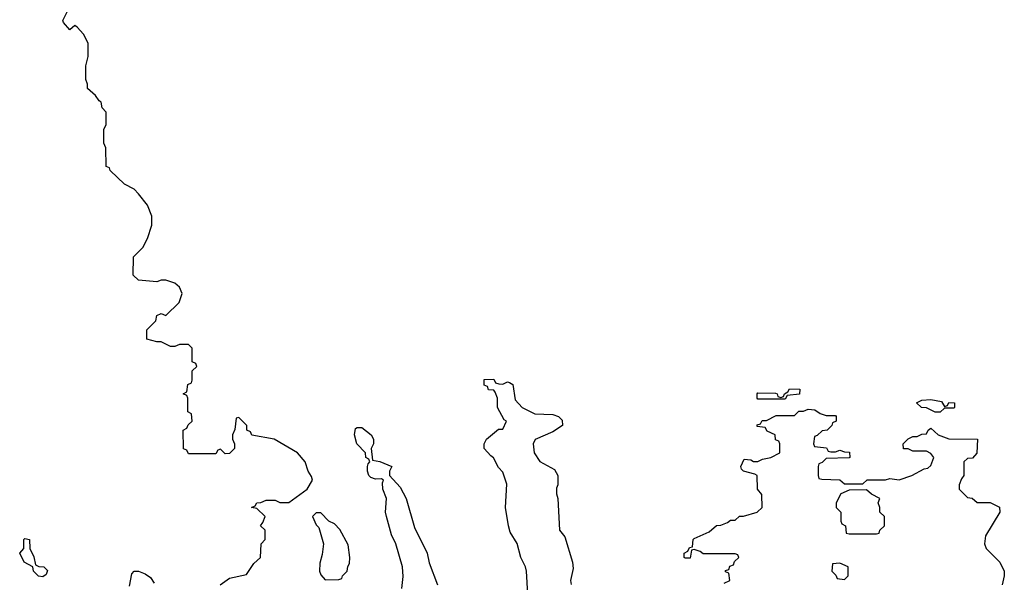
# Model space of a CAD drawing. Header units: inches. Extents: x 2601469 to 2753575, y 449403 to 582909.
# Tile 69 of 256: x 2654888 to 2659212, y 461261 to 463733. Entities that reach past the tile are written whole.
import ezdxf

# ---------------------------------------------------------------- set-up
doc = ezdxf.new("R2010")
doc.units = ezdxf.units.IN
doc.header["$MEASUREMENT"] = 0
doc.layers.add('C6456', color=7, linetype='Continuous')

msp = doc.modelspace()

# ---------------------------------------------------------------- linework, layer by layer
at = {"layer": 'C6456', "color": 4}
for points, elevation in [([(2655768, 461250), (2655810, 461279.3), (2655883.7, 461296.3), (2655916.4, 461343.6), (2655946, 461370), (2655948, 461430), (2655966, 461450), (2655966, 461490), (2655946, 461510), (2655956.4, 461523.6), (2655966, 461550), (2655930, 461586), (2655906, 461590), (2655922, 461598), (2655928.7, 461611.3), (2655947.3, 461612.7), (2655970, 461622), (2656010, 461622), (2656030, 461612), (2656070, 461612), (2656150, 461671.3), (2656174, 461710), (2656170, 461726), (2656155.3, 461750), (2656142, 461790), (2656108, 461830), (2656006, 461890), (2655907.3, 461907.3), (2655902, 461922), (2655886, 461930), (2655886, 461950), (2655850, 461986), (2655838, 461982), (2655832.7, 461932.7), (2655822, 461910), (2655822, 461890), (2655832, 461870), (2655831.3, 461850), (2655810, 461828), (2655790, 461826), (2655770, 461846), (2655758, 461842), (2655750, 461826), (2655630, 461826), (2655622, 461842), (2655607.3, 461847.3), (2655606, 461930), (2655622, 461938), (2655627.3, 461952.7), (2655646, 461970), (2655642, 462002), (2655626, 462010), (2655626, 462070), (2655622, 462082), (2655606, 462090), (2655622, 462098), (2655626, 462130), (2655642, 462138), (2655646, 462150), (2655646, 462190), (2655666, 462210), (2655662, 462222), (2655646, 462230), (2655646, 462290), (2655630, 462306), (2655590, 462306), (2655570, 462298), (2655550, 462298), (2655510, 462318), (2655490, 462318), (2655446, 462330), (2655446, 462370), (2655486, 462410), (2655490, 462434), (2655510, 462442), (2655530, 462434), (2655588.9, 462491.1), (2655602, 462530), (2655590, 462558), (2655570, 462575.3), (2655530, 462588.7), (2655510, 462588.7), (2655490, 462582), (2655410, 462588), (2655386, 462610), (2655388.4, 462691.6), (2655428.4, 462731.6), (2655448.9, 462771.1), (2655468.7, 462830), (2655468.7, 462870), (2655450, 462918), (2655410, 462968), (2655390, 462988), (2655348, 463010), (2655286, 463070), (2655282, 463082), (2655268.4, 463088.4), (2655266, 463170), (2655258, 463190), (2655258, 463250), (2655267.3, 463272.7), (2655267.3, 463327.3), (2655250, 463346), (2655246, 463370), (2655236.4, 463376.4), (2655220.4, 463400.4), (2655186, 463430), (2655186, 463450), (2655178, 463470), (2655178, 463530), (2655188.4, 463571.6), (2655188, 463630), (2655168, 463670), (2655140.4, 463700.4), (2655130, 463708), (2655108.9, 463688.9), (2655080.4, 463720.4), (2655078, 463730), (2655098, 463770)], 16), ([(2657119.3, 461210), (2657114, 461310), (2657109, 461330), (2657088.7, 461370), (2657072.5, 461432.5), (2657042, 461482), (2657034, 461510), (2657022, 461590), (2657027.3, 461692.7), (2657010, 461746), (2656990, 461766), (2656968.7, 461808.7), (2656956.4, 461816.4), (2656928, 461850), (2656928, 461870), (2656938, 461890), (2656990, 461934), (2657010, 461934), (2657026, 461970), (2657015.3, 461975.3), (2656986, 462030), (2656986, 462070), (2656976.4, 462096.4), (2656970, 462106), (2656947.3, 462107.3), (2656942, 462122), (2656927.3, 462127.3), (2656927.3, 462152.7), (2656970, 462154), (2656978, 462138), (2656992.7, 462132.7), (2657010, 462132), (2657030, 462142), (2657039.6, 462139.6), (2657054, 462130), (2657063.6, 462063.6), (2657094, 462030), (2657150, 462002), (2657230, 461998), (2657254, 461990), (2657270, 461974), (2657272, 461950), (2657230, 461922), (2657151.1, 461888.9), (2657142.8, 461870), (2657146.8, 461830), (2657171.6, 461791.6), (2657236.9, 461756.9), (2657251.1, 461731.1), (2657252, 461690), (2657245.4, 461674.6), (2657244.7, 461650), (2657252, 461630), (2657258, 461490), (2657282, 461462), (2657316, 461350), (2657318, 461322), (2657306.4, 461270), (2657310, 461252)], 12), ([(2657982, 461258), (2658006, 461270), (2658002, 461302), (2657987.3, 461307.3), (2657987.3, 461312.7), (2658002, 461318), (2658007.3, 461332.7), (2658022, 461338), (2658027.3, 461352.7), (2658046, 461370), (2658042, 461382), (2658030, 461386), (2657890, 461386), (2657876.4, 461396.4), (2657850, 461406), (2657838, 461402), (2657832, 461368), (2657810, 461368), (2657806, 461370), (2657806, 461390), (2657822, 461398), (2657830, 461414), (2657842, 461418), (2657846, 461450), (2657850, 461454), (2657916.4, 461483.6), (2657948.4, 461511.6), (2657967.3, 461512.7), (2657996.4, 461523.6), (2658010, 461534), (2658030, 461534), (2658048.4, 461551.6), (2658067.3, 461552.7), (2658126, 461570), (2658148, 461590), (2658147.3, 461647.3), (2658128.7, 461670), (2658126, 461730), (2658116.4, 461736.4), (2658066, 461750), (2658058, 461758), (2658055.3, 461770), (2658070, 461802), (2658098.8, 461798.8), (2658110, 461792), (2658130, 461792), (2658150, 461802), (2658186, 461810), (2658226, 461830), (2658226, 461870), (2658222, 461882), (2658207.3, 461887.3), (2658206, 461910), (2658170, 461926), (2658162, 461942), (2658126, 461946), (2658127.3, 461952.7), (2658142, 461958), (2658148.4, 461971.6), (2658167.3, 461972.7), (2658210, 461994), (2658290, 461994), (2658310, 462014), (2658330, 462014), (2658350, 462022), (2658379.6, 462019.6), (2658403.6, 462003.6), (2658430, 461994), (2658470, 461994), (2658474, 461990), (2658474, 461970), (2658458, 461962), (2658454, 461950), (2658434, 461930), (2658412.7, 461927.3), (2658390, 461906), (2658378, 461902), (2658374, 461870), (2658378, 461858), (2658431.6, 461851.6), (2658438, 461838), (2658450, 461834), (2658470, 461834), (2658490, 461842), (2658510, 461834), (2658532.7, 461832.7), (2658534, 461810), (2658530, 461808), (2658430, 461806), (2658412.7, 461787.3), (2658398, 461782), (2658394, 461770), (2658394, 461730), (2658398, 461718), (2658410, 461714), (2658490, 461712), (2658510, 461694), (2658590, 461694), (2658610, 461712), (2658690, 461712), (2658710, 461718), (2658750, 461712), (2658806, 461730), (2658860.4, 461759.6), (2658876.4, 461763.6), (2658890, 461774), (2658902, 461810), (2658890, 461828), (2658870, 461838), (2658810, 461838), (2658790, 461848), (2658770, 461848), (2658768, 461870), (2658790, 461892), (2658810, 461902), (2658830, 461902), (2658850, 461912), (2658870, 461914), (2658878, 461930), (2658890, 461938), (2658922, 461910), (2658968.4, 461891.6), (2659094, 461890), (2659091.6, 461828.4), (2659072.7, 461807.3), (2659050, 461806), (2659034, 461790), (2659034, 461730), (2659023.6, 461716.4), (2659014, 461690), (2659014, 461670), (2659050, 461634), (2659071.3, 461631.3), (2659092.7, 461612.7), (2659150, 461612), (2659190.9, 461590.9), (2659192, 461570), (2659130, 461466), (2659124.7, 461430), (2659132, 461410), (2659192, 461350), (2659212, 461310), (2659212, 461290), (2659202, 461250)], 12), ([(2656566.3, 461233.7), (2656572.3, 461287.7), (2656569.7, 461330), (2656539.6, 461430), (2656520.7, 461470), (2656499.5, 461550), (2656495.1, 461570), (2656499, 461630), (2656482.7, 461670), (2656481.2, 461698.8), (2656486, 461710), (2656476.4, 461716.4), (2656450, 461715.3), (2656430, 461722), (2656422, 461730), (2656415.3, 461750), (2656415.3, 461770), (2656418, 461782), (2656426, 461790), (2656422, 461802), (2656408, 461810), (2656406, 461830), (2656369.3, 461869.3), (2656359, 461910), (2656363.1, 461936.9), (2656370, 461942), (2656390, 461942), (2656432, 461910), (2656442, 461890), (2656442, 461870), (2656432, 461850), (2656438, 461798), (2656470, 461792), (2656522, 461770), (2656512, 461750), (2656512, 461730), (2656559, 461679), (2656584.9, 461630), (2656622.4, 461502.4), (2656678, 461390), (2656686.9, 461346.9), (2656722.4, 461250)], 12), ([(2655370, 461244.7), (2655381.2, 461298.8), (2655390, 461311), (2655410, 461310.8), (2655438.4, 461298.4), (2655462, 461282), (2655478.4, 461258.4)], 16)]:
    msp.add_lwpolyline(points, dxfattribs=dict(at, elevation=elevation))
for points, elevation in [([(2658130, 462066), (2658126, 462070), (2658126, 462090), (2658130, 462094), (2658207.3, 462092.7), (2658214, 462090), (2658218, 462078), (2658230, 462074), (2658242, 462078), (2658246, 462090), (2658262, 462098), (2658268.4, 462111.6), (2658314, 462110), (2658312.7, 462087.3), (2658258, 462082), (2658250, 462066)], 12), ([(2658950, 462034), (2658962, 462038), (2658968.4, 462051.6), (2658994, 462050), (2658994, 462030), (2658990, 462026), (2658950, 462026), (2658930, 462008.7), (2658908.9, 462008.9), (2658870, 462028), (2658848.9, 462028.9), (2658826, 462050), (2658850, 462062), (2658890, 462064.7), (2658936, 462056)], 12), ([(2658607.3, 461667.3), (2658530, 461666), (2658494, 461650), (2658474, 461610), (2658474, 461590), (2658494, 461570), (2658494, 461530), (2658498, 461518), (2658514, 461510), (2658518, 461478), (2658530, 461474), (2658650, 461474), (2658662, 461478), (2658666, 461490), (2658686, 461510), (2658686, 461550), (2658666, 461570), (2658666, 461590), (2658658, 461610), (2658666, 461630), (2658628.4, 461648.4)], 12), ([(2656210, 461566), (2656190, 461566), (2656174, 461550), (2656190, 461514), (2656202, 461502), (2656222, 461430), (2656216.9, 461383.1), (2656205.4, 461345.4), (2656204.7, 461310), (2656210, 461294), (2656230, 461272), (2656290, 461274), (2656302, 461278), (2656306, 461290), (2656326, 461310), (2656328.4, 461331.6), (2656336.4, 461343.6), (2656338, 461370), (2656330, 461426), (2656294, 461494), (2656270, 461518), (2656246, 461530)], 16), ([(2654990, 461286), (2654970, 461288), (2654948, 461310), (2654946, 461330), (2654908, 461350), (2654888, 461390), (2654906, 461410), (2654906, 461450), (2654910, 461454), (2654931.3, 461450), (2654932, 461410), (2654950, 461374), (2654958, 461338), (2654971.6, 461331.6), (2654994, 461330), (2655010, 461314), (2655003.6, 461296.4)], 16), ([(2658490, 461346), (2658458, 461342), (2658454, 461310), (2658472.7, 461292.7), (2658478, 461278), (2658510, 461274), (2658526, 461290), (2658526, 461330)], 12)]:
    msp.add_lwpolyline(points, close=True, dxfattribs=dict(at, elevation=elevation))

doc.saveas('drawing.dxf')
